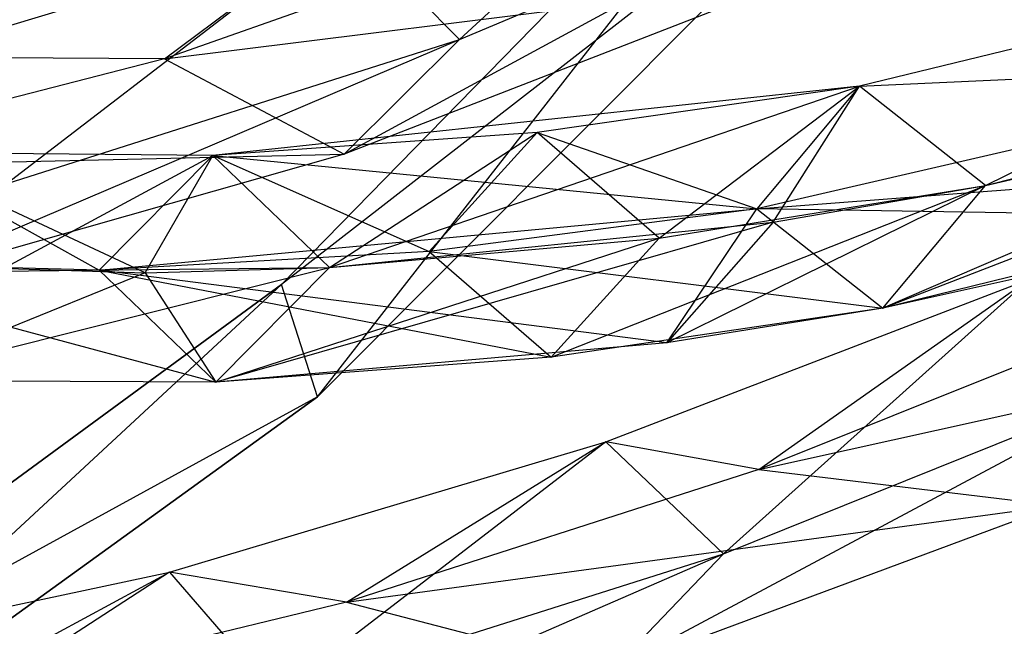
# Model space of a CAD drawing. Extents: x 5.4 to 34.8, y -14.7 to 14.7.
# Tile 115 of 251: x 26.1 to 27.9, y -8.1 to -7. Entities that reach past the tile are written whole.
import ezdxf

# ---------------------------------------------------------------- set-up
doc = ezdxf.new("R2010")
doc.units = 0
doc.header["$LTSCALE"] = 2.54
doc.layers.get('0').update_dxf_attribs({"color": 13, "linetype": 'CONTINUOUS'})

# ---------------------------------------------------------------- blocks, each defined once
blk = doc.blocks.new('BOHO_S_PM_7777_STL')
at = {"color": 0}
for p, q in [((27.7393, -6.2969, 19.3975), (26.599, -7.4648, 19.3975)), ((26.599, -7.4648, 19.3975), (27.7393, -6.2969, 19.1975)), ((27.7393, -6.2969, 19.1975), (26.599, -7.4648, 19.1975)), ((26.599, -7.4648, 19.3975), (27.7393, -6.2969, 19.1975)), ((27.7393, -6.2969, 19.3975), (26.599, -7.4648, 19.3975)), ((27.7393, -6.2969, 19.1975), (26.599, -7.4648, 19.1975)), ((26.6653, -7.6717, 19.3975), (27.7393, -6.2969, 19.3975)), ((26.6653, -7.6717, 19.3975), (27.7393, -6.2969, 19.3975)), ((27.4985, -6.4822, 19.3432), (26.9273, -7.0129, 19.7535)), ((27.4985, -6.4822, 19.3432), (26.9273, -7.0129, 19.7535)), ((27.8111, -6.5227, 19.1975), (26.599, -7.4648, 19.1975)), ((27.8111, -6.5227, 19.1975), (26.599, -7.4648, 19.1975)), ((26.6653, -7.6717, 19.3975), (27.8111, -6.5227, 19.3975)), ((27.8111, -6.5227, 19.1975), (26.6653, -7.6717, 19.1975)), ((27.8111, -6.5227, 19.1975), (26.6653, -7.6717, 19.1975)), ((27.8111, -6.5227, 19.1975), (26.6653, -7.6717, 19.3975)), ((27.8111, -6.5227, 19.1975), (26.6653, -7.6717, 19.3975)), ((26.6653, -7.6717, 19.3975), (27.8111, -6.5227, 19.3975)), ((26.7143, -7.224, 19.7621), (27.7293, -6.6738, 19.3426)), ((26.7143, -7.224, 19.7621), (27.7293, -6.6738, 19.3426)), ((26.9273, -7.0129, 19.7535), (27.7293, -6.6738, 19.3426)), ((26.9273, -7.0129, 19.7535), (27.7293, -6.6738, 19.3426)), ((27.1422, -6.7807, 19.4422), (26.3831, -7.0485, 19.8256)), ((27.1422, -6.7807, 19.4422), (26.3831, -7.0485, 19.8256)), ((25.9039, -7.0457, 20.1641), (26.7161, -6.7998, 19.7575)), ((25.9039, -7.0457, 20.1641), (26.7161, -6.7998, 19.7575)), ((26.7161, -6.7998, 19.7575), (26.093, -7.2786, 20.1586)), ((26.7161, -6.7998, 19.7575), (26.093, -7.2786, 20.1586)), ((26.3831, -7.0485, 19.8256), (26.7161, -6.7998, 19.7575)), ((26.3831, -7.0485, 19.8256), (26.7161, -6.7998, 19.7575)), ((26.7161, -6.7998, 19.7575), (26.9273, -7.0129, 19.7535)), ((26.7161, -6.7998, 19.7575), (26.9273, -7.0129, 19.7535)), ((28.8294, -6.8164, 17.6383), (27.6648, -7.0988, 18.5741)), ((28.8294, -6.8164, 17.6383), (27.6648, -7.0988, 18.5741)), ((27.8972, -7.282, 18.5236), (28.8294, -6.8164, 17.6383)), ((27.8972, -7.282, 18.5236), (28.8294, -6.8164, 17.6383)), ((27.8972, -7.282, 18.5236), (28.8294, -6.8164, 17.6383)), ((26.3831, -7.0485, 19.8256), (27.5379, -6.9044, 19.3556)), ((26.3831, -7.0485, 19.8256), (27.5379, -6.9044, 19.3556)), ((27.5379, -6.9044, 19.3556), (26.7143, -7.224, 19.7621)), ((27.5379, -6.9044, 19.3556), (26.7143, -7.224, 19.7621)), ((27.7074, -7.5083, 18.4696), (29.0732, -6.9784, 17.5722)), ((27.7074, -7.5083, 18.4696), (29.0732, -6.9784, 17.5722)), ((27.8972, -7.282, 18.5236), (29.0732, -6.9784, 17.5722)), ((27.8972, -7.282, 18.5236), (29.0732, -6.9784, 17.5722)), ((25.8602, -7.4677, 20.164), (26.9273, -7.0129, 19.7535)), ((25.8602, -7.4677, 20.164), (26.9273, -7.0129, 19.7535)), ((26.093, -7.2786, 20.1586), (26.9273, -7.0129, 19.7535)), ((26.093, -7.2786, 20.1586), (26.9273, -7.0129, 19.7535)), ((26.7143, -7.224, 19.7621), (26.9273, -7.0129, 19.7535)), ((26.7143, -7.224, 19.7621), (26.9273, -7.0129, 19.7535)), ((26.3831, -7.0485, 19.8256), (25.5996, -7.2501, 20.2033)), ((26.3831, -7.0485, 19.8256), (25.5996, -7.2501, 20.2033)), ((26.3831, -7.0485, 19.8256), (25.9039, -7.0457, 20.1641)), ((26.3831, -7.0485, 19.8256), (25.9039, -7.0457, 20.1641)), ((26.3831, -7.0485, 19.8256), (26.7143, -7.224, 19.7621)), ((26.3831, -7.0485, 19.8256), (26.7143, -7.224, 19.7621)), ((28.6555, -7.0531, 17.5773), (27.475, -7.3251, 18.5201)), ((28.6555, -7.0531, 17.5773), (27.475, -7.3251, 18.5201)), ((28.6555, -7.0531, 17.5773), (27.475, -7.3251, 18.5201)), ((27.6648, -7.0988, 18.5741), (28.6555, -7.0531, 17.5773)), ((27.6648, -7.0988, 18.5741), (28.6555, -7.0531, 17.5773)), ((27.6648, -7.0988, 18.5741), (26.472, -7.2266, 19.4947)), ((27.6648, -7.0988, 18.5741), (26.472, -7.2266, 19.4947)), ((26.6871, -7.4333, 19.4599), (27.6648, -7.0988, 18.5741)), ((26.6871, -7.4333, 19.4599), (27.6648, -7.0988, 18.5741)), ((27.6648, -7.0988, 18.5741), (27.0704, -7.1842, 19.0352)), ((27.6648, -7.0988, 18.5741), (27.0704, -7.1842, 19.0352)), ((27.295, -7.379, 18.9926), (27.6648, -7.0988, 18.5741)), ((27.295, -7.379, 18.9926), (27.6648, -7.0988, 18.5741)), ((27.6648, -7.0988, 18.5741), (27.475, -7.3251, 18.5201)), ((27.6648, -7.0988, 18.5741), (27.475, -7.3251, 18.5201)), ((27.6648, -7.0988, 18.5741), (27.475, -7.3251, 18.5201)), ((27.5052, -7.3499, 18.8297), (27.6648, -7.0988, 18.5741)), ((27.5052, -7.3499, 18.8297), (27.6648, -7.0988, 18.5741)), ((27.8972, -7.282, 18.5236), (27.6648, -7.0988, 18.5741)), ((27.8972, -7.282, 18.5236), (27.6648, -7.0988, 18.5741)), ((27.8972, -7.282, 18.5236), (27.6648, -7.0988, 18.5741)), ((28.6386, -7.1075, 17.9311), (27.7074, -7.5083, 18.4696)), ((28.6386, -7.1075, 17.9311), (27.7074, -7.5083, 18.4696)), ((27.8972, -7.282, 18.5236), (28.6386, -7.1075, 17.9311)), ((27.8972, -7.282, 18.5236), (28.6386, -7.1075, 17.9311)), ((27.0704, -7.1842, 19.0352), (26.472, -7.2266, 19.4947)), ((27.0704, -7.1842, 19.0352), (26.472, -7.2266, 19.4947)), ((26.6871, -7.4333, 19.4599), (27.0704, -7.1842, 19.0352)), ((26.6871, -7.4333, 19.4599), (27.0704, -7.1842, 19.0352)), ((27.0704, -7.1842, 19.0352), (26.8714, -7.4038, 18.987)), ((27.0704, -7.1842, 19.0352), (26.8714, -7.4038, 18.987)), ((27.295, -7.379, 18.9926), (27.0704, -7.1842, 19.0352)), ((27.295, -7.379, 18.9926), (27.0704, -7.1842, 19.0352)), ((27.0704, -7.1842, 19.0352), (27.475, -7.3251, 18.5201)), ((27.0704, -7.1842, 19.0352), (27.475, -7.3251, 18.5201)), ((25.5996, -7.2501, 20.2033), (26.7143, -7.224, 19.7621)), ((25.5996, -7.2501, 20.2033), (26.7143, -7.224, 19.7621)), ((26.7143, -7.224, 19.7621), (25.8602, -7.4677, 20.164)), ((26.7143, -7.224, 19.7621), (25.8602, -7.4677, 20.164)), ((26.472, -7.2266, 19.4947), (25.8724, -7.2214, 19.9546)), ((25.8724, -7.2214, 19.9546), (26.263, -7.438, 19.4536)), ((25.8724, -7.2214, 19.9546), (26.263, -7.438, 19.4536)), ((26.472, -7.2266, 19.4947), (25.8724, -7.2214, 19.9546)), ((26.3478, -7.4433, 19.7198), (25.8724, -7.2214, 19.9546)), ((26.3478, -7.4433, 19.7198), (25.8724, -7.2214, 19.9546)), ((26.472, -7.2266, 19.4947), (25.8724, -7.2214, 19.9546)), ((27.475, -7.3251, 18.5201), (28.8992, -7.2151, 17.5111)), ((27.475, -7.3251, 18.5201), (28.8992, -7.2151, 17.5111)), ((28.8992, -7.2151, 17.5111), (27.7074, -7.5083, 18.4696)), ((28.8992, -7.2151, 17.5111), (27.7074, -7.5083, 18.4696)), ((26.0765, -7.4402, 19.9279), (26.472, -7.2266, 19.4947)), ((26.0765, -7.4402, 19.9279), (26.472, -7.2266, 19.4947)), ((26.472, -7.2266, 19.4947), (26.263, -7.438, 19.4536)), ((26.472, -7.2266, 19.4947), (26.263, -7.438, 19.4536)), ((26.472, -7.2266, 19.4947), (26.263, -7.438, 19.4536)), ((26.3478, -7.4433, 19.7198), (26.472, -7.2266, 19.4947)), ((26.3478, -7.4433, 19.7198), (26.472, -7.2266, 19.4947)), ((26.6871, -7.4333, 19.4599), (26.472, -7.2266, 19.4947)), ((26.6871, -7.4333, 19.4599), (26.472, -7.2266, 19.4947)), ((26.472, -7.2266, 19.4947), (26.8714, -7.4038, 18.987)), ((26.472, -7.2266, 19.4947), (26.8714, -7.4038, 18.987)), ((26.6871, -7.4333, 19.4599), (26.472, -7.2266, 19.4947)), ((26.6871, -7.4333, 19.4599), (26.472, -7.2266, 19.4947)), ((26.472, -7.2266, 19.4947), (27.475, -7.3251, 18.5201)), ((26.472, -7.2266, 19.4947), (27.475, -7.3251, 18.5201)), ((27.0959, -7.5985, 18.9443), (27.8972, -7.282, 18.5236)), ((27.0959, -7.5985, 18.9443), (27.8972, -7.282, 18.5236)), ((27.295, -7.379, 18.9926), (27.8972, -7.282, 18.5236)), ((27.295, -7.379, 18.9926), (27.8972, -7.282, 18.5236)), ((27.8972, -7.282, 18.5236), (27.3095, -7.5719, 18.7793)), ((27.8972, -7.282, 18.5236), (27.3095, -7.5719, 18.7793)), ((27.5052, -7.3499, 18.8297), (27.8972, -7.282, 18.5236)), ((27.5052, -7.3499, 18.8297), (27.8972, -7.282, 18.5236)), ((27.7074, -7.5083, 18.4696), (27.8972, -7.282, 18.5236)), ((27.7074, -7.5083, 18.4696), (27.8972, -7.282, 18.5236)), ((27.7074, -7.5083, 18.4696), (27.8972, -7.282, 18.5236)), ((27.7074, -7.5083, 18.4696), (27.8972, -7.282, 18.5236)), ((26.263, -7.438, 19.4536), (27.475, -7.3251, 18.5201)), ((26.263, -7.438, 19.4536), (27.475, -7.3251, 18.5201)), ((27.475, -7.3251, 18.5201), (26.8714, -7.4038, 18.987)), ((27.475, -7.3251, 18.5201), (26.8714, -7.4038, 18.987)), ((27.3095, -7.5719, 18.7793), (27.475, -7.3251, 18.5201)), ((27.3095, -7.5719, 18.7793), (27.475, -7.3251, 18.5201)), ((27.475, -7.3251, 18.5201), (27.7074, -7.5083, 18.4696)), ((27.475, -7.3251, 18.5201), (27.7074, -7.5083, 18.4696)), ((28.4592, -7.3407, 17.8719), (27.475, -7.3251, 18.5201)), ((27.475, -7.3251, 18.5201), (27.7074, -7.5083, 18.4696)), ((28.4592, -7.3407, 17.8719), (27.475, -7.3251, 18.5201)), ((27.475, -7.3251, 18.5201), (27.7074, -7.5083, 18.4696)), ((27.5052, -7.3499, 18.8297), (26.4781, -7.6447, 19.4188)), ((27.5052, -7.3499, 18.8297), (26.4781, -7.6447, 19.4188)), ((26.6871, -7.4333, 19.4599), (27.5052, -7.3499, 18.8297)), ((26.6871, -7.4333, 19.4599), (27.5052, -7.3499, 18.8297)), ((27.5052, -7.3499, 18.8297), (27.3095, -7.5719, 18.7793)), ((27.5052, -7.3499, 18.8297), (27.3095, -7.5719, 18.7793)), ((28.4592, -7.3407, 17.8719), (27.7074, -7.5083, 18.4696)), ((28.4592, -7.3407, 17.8719), (27.7074, -7.5083, 18.4696)), ((26.4781, -7.6447, 19.4188), (27.295, -7.379, 18.9926)), ((26.4781, -7.6447, 19.4188), (27.295, -7.379, 18.9926)), ((26.6871, -7.4333, 19.4599), (27.295, -7.379, 18.9926)), ((26.6871, -7.4333, 19.4599), (27.295, -7.379, 18.9926)), ((27.0959, -7.5985, 18.9443), (27.295, -7.379, 18.9926)), ((27.0959, -7.5985, 18.9443), (27.295, -7.379, 18.9926)), ((26.8714, -7.4038, 18.987), (26.263, -7.438, 19.4536)), ((26.8714, -7.4038, 18.987), (26.263, -7.438, 19.4536)), ((26.8714, -7.4038, 18.987), (27.0959, -7.5985, 18.9443)), ((26.8714, -7.4038, 18.987), (27.0959, -7.5985, 18.9443)), ((26.8714, -7.4038, 18.987), (27.7074, -7.5083, 18.4696)), ((26.8714, -7.4038, 18.987), (27.7074, -7.5083, 18.4696)), ((26.263, -7.438, 19.4536), (25.6529, -7.4232, 19.922)), ((25.6529, -7.4232, 19.922), (26.4781, -7.6447, 19.4188)), ((25.6529, -7.4232, 19.922), (26.4781, -7.6447, 19.4188)), ((26.263, -7.438, 19.4536), (25.6529, -7.4232, 19.922)), ((25.7663, -7.424, 20.1665), (26.3478, -7.4433, 19.7198)), ((25.7663, -7.424, 20.1665), (26.3478, -7.4433, 19.7198)), ((25.8569, -7.6419, 19.8953), (26.6871, -7.4333, 19.4599)), ((25.8569, -7.6419, 19.8953), (26.6871, -7.4333, 19.4599)), ((26.0765, -7.4402, 19.9279), (26.6871, -7.4333, 19.4599)), ((26.0765, -7.4402, 19.9279), (26.6871, -7.4333, 19.4599)), ((26.263, -7.438, 19.4536), (26.4781, -7.6447, 19.4188)), ((26.263, -7.438, 19.4536), (26.4781, -7.6447, 19.4188)), ((26.263, -7.438, 19.4536), (27.0959, -7.5985, 18.9443)), ((26.263, -7.438, 19.4536), (27.0959, -7.5985, 18.9443)), ((27.3095, -7.5719, 18.7793), (26.263, -7.438, 19.4536)), ((27.3095, -7.5719, 18.7793), (26.263, -7.438, 19.4536)), ((26.263, -7.438, 19.4536), (26.4781, -7.6447, 19.4188)), ((26.3478, -7.4433, 19.7198), (26.6871, -7.4333, 19.4599)), ((26.3478, -7.4433, 19.7198), (26.6871, -7.4333, 19.4599)), ((26.4781, -7.6447, 19.4188), (26.6871, -7.4333, 19.4599)), ((26.4781, -7.6447, 19.4188), (26.6871, -7.4333, 19.4599)), ((26.4781, -7.6447, 19.4188), (26.6871, -7.4333, 19.4599)), ((26.4781, -7.6447, 19.4188), (26.6871, -7.4333, 19.4599)), ((26.3478, -7.4433, 19.7198), (25.8569, -7.6419, 19.8953)), ((26.3478, -7.4433, 19.7198), (25.8569, -7.6419, 19.8953)), ((26.3478, -7.4433, 19.7198), (26.4781, -7.6447, 19.4188)), ((26.3478, -7.4433, 19.7198), (26.4781, -7.6447, 19.4188)), ((27.1969, -7.7544, 18.4835), (27.9777, -7.4546, 18.0347)), ((27.1969, -7.7544, 18.4835), (27.9777, -7.4546, 18.0347)), ((27.9777, -7.4546, 18.0347), (27.4137, -7.9615, 18.4955)), ((27.9777, -7.4546, 18.0347), (27.4137, -7.9615, 18.4955)), ((27.4791, -7.8055, 18.2447), (27.9777, -7.4546, 18.0347)), ((27.4791, -7.8055, 18.2447), (27.9777, -7.4546, 18.0347)), ((26.599, -7.4648, 19.3975), (25.282, -8.4291, 19.3975)), ((25.282, -8.4291, 19.3975), (26.599, -7.4648, 19.1975)), ((26.599, -7.4648, 19.1975), (25.282, -8.4291, 19.1975)), ((25.282, -8.4291, 19.3975), (26.599, -7.4648, 19.1975)), ((26.599, -7.4648, 19.3975), (25.282, -8.4291, 19.3975)), ((26.599, -7.4648, 19.1975), (25.282, -8.4291, 19.1975)), ((25.3499, -8.6219, 19.3975), (26.599, -7.4648, 19.3975)), ((25.3499, -8.6219, 19.3975), (26.599, -7.4648, 19.3975)), ((26.6653, -7.6717, 19.3975), (26.599, -7.4648, 19.3975)), ((26.6653, -7.6717, 19.3975), (26.599, -7.4648, 19.3975)), ((26.599, -7.4648, 19.3975), (26.599, -7.4648, 19.1975)), ((26.599, -7.4648, 19.3975), (26.599, -7.4648, 19.1975)), ((26.6653, -7.6717, 19.1975), (26.599, -7.4648, 19.1975)), ((26.6653, -7.6717, 19.1975), (26.599, -7.4648, 19.1975)), ((27.7074, -7.5083, 18.4696), (27.0959, -7.5985, 18.9443)), ((27.7074, -7.5083, 18.4696), (27.0959, -7.5985, 18.9443)), ((27.7074, -7.5083, 18.4696), (27.3095, -7.5719, 18.7793)), ((27.7074, -7.5083, 18.4696), (27.3095, -7.5719, 18.7793)), ((27.4791, -7.8055, 18.2447), (28.8196, -7.5093, 17.6473)), ((27.4791, -7.8055, 18.2447), (28.8196, -7.5093, 17.6473)), ((28.218, -7.5097, 17.8252), (27.4791, -7.8055, 18.2447)), ((28.218, -7.5097, 17.8252), (27.4791, -7.8055, 18.2447)), ((27.3095, -7.5719, 18.7793), (26.4781, -7.6447, 19.4188)), ((27.3095, -7.5719, 18.7793), (26.4781, -7.6447, 19.4188)), ((27.0959, -7.5985, 18.9443), (26.4781, -7.6447, 19.4188)), ((27.0959, -7.5985, 18.9443), (26.4781, -7.6447, 19.4188)), ((26.4781, -7.6447, 19.4188), (25.8569, -7.6419, 19.8953)), ((26.4781, -7.6447, 19.4188), (25.8569, -7.6419, 19.8953)), ((26.4781, -7.6447, 19.4188), (25.8569, -7.6419, 19.8953)), ((27.2065, -8.1769, 18.5218), (28.2132, -7.6394, 18.0552)), ((27.2065, -8.1769, 18.5218), (28.2132, -7.6394, 18.0552)), ((27.4137, -7.9615, 18.4955), (28.2132, -7.6394, 18.0552)), ((27.4137, -7.9615, 18.4955), (28.2132, -7.6394, 18.0552)), ((26.6653, -7.6717, 19.1975), (25.282, -8.4291, 19.1975)), ((26.6653, -7.6717, 19.1975), (25.282, -8.4291, 19.1975)), ((25.3499, -8.6219, 19.3975), (26.6653, -7.6717, 19.3975)), ((26.6653, -7.6717, 19.1975), (25.3499, -8.6219, 19.1975)), ((26.6653, -7.6717, 19.1975), (25.3499, -8.6219, 19.1975)), ((26.6653, -7.6717, 19.1975), (25.3499, -8.6219, 19.3975)), ((26.6653, -7.6717, 19.1975), (25.3499, -8.6219, 19.3975)), ((25.3499, -8.6219, 19.3975), (26.6653, -7.6717, 19.3975)), ((26.6653, -7.6717, 19.1975), (26.6653, -7.6717, 19.3975)), ((26.6653, -7.6717, 19.1975), (26.6653, -7.6717, 19.3975)), ((26.3927, -7.9951, 18.9191), (27.1969, -7.7544, 18.4835)), ((26.3927, -7.9951, 18.9191), (27.1969, -7.7544, 18.4835)), ((27.1969, -7.7544, 18.4835), (26.5888, -8.2221, 18.9239)), ((27.1969, -7.7544, 18.4835), (26.5888, -8.2221, 18.9239)), ((26.7186, -8.0501, 18.6531), (27.1969, -7.7544, 18.4835)), ((26.7186, -8.0501, 18.6531), (27.1969, -7.7544, 18.4835)), ((27.4791, -7.8055, 18.2447), (27.1969, -7.7544, 18.4835)), ((27.4791, -7.8055, 18.2447), (27.1969, -7.7544, 18.4835)), ((27.1969, -7.7544, 18.4835), (27.4137, -7.9615, 18.4955)), ((27.1969, -7.7544, 18.4835), (27.4137, -7.9615, 18.4955)), ((27.4791, -7.8055, 18.2447), (26.7186, -8.0501, 18.6531)), ((27.4791, -7.8055, 18.2447), (26.7186, -8.0501, 18.6531)), ((27.4791, -7.8055, 18.2447), (28.0273, -7.8722, 18.0906)), ((27.4791, -7.8055, 18.2447), (28.0273, -7.8722, 18.0906)), ((26.7186, -8.0501, 18.6531), (28.0273, -7.8722, 18.0906)), ((26.7186, -8.0501, 18.6531), (28.0273, -7.8722, 18.0906)), ((28.0273, -7.8722, 18.0906), (27.2065, -8.1769, 18.5218)), ((28.0273, -7.8722, 18.0906), (27.2065, -8.1769, 18.5218)), ((26.3619, -8.4176, 18.9428), (27.4137, -7.9615, 18.4955)), ((26.3619, -8.4176, 18.9428), (27.4137, -7.9615, 18.4955)), ((26.5888, -8.2221, 18.9239), (27.4137, -7.9615, 18.4955)), ((26.5888, -8.2221, 18.9239), (27.4137, -7.9615, 18.4955)), ((27.2065, -8.1769, 18.5218), (27.4137, -7.9615, 18.4955)), ((27.2065, -8.1769, 18.5218), (27.4137, -7.9615, 18.4955)), ((25.5694, -8.1705, 19.3432), (26.3927, -7.9951, 18.9191)), ((25.5694, -8.1705, 19.3432), (26.3927, -7.9951, 18.9191)), ((26.3927, -7.9951, 18.9191), (25.7428, -8.4153, 19.3426)), ((26.3927, -7.9951, 18.9191), (25.7428, -8.4153, 19.3426)), ((25.9403, -8.2388, 19.0518), (26.3927, -7.9951, 18.9191)), ((25.9403, -8.2388, 19.0518), (26.3927, -7.9951, 18.9191)), ((26.7186, -8.0501, 18.6531), (26.3927, -7.9951, 18.9191)), ((26.7186, -8.0501, 18.6531), (26.3927, -7.9951, 18.9191)), ((26.3927, -7.9951, 18.9191), (26.5888, -8.2221, 18.9239)), ((26.3927, -7.9951, 18.9191), (26.5888, -8.2221, 18.9239)), ((26.7186, -8.0501, 18.6531), (25.9403, -8.2388, 19.0518)), ((26.7186, -8.0501, 18.6531), (25.9403, -8.2388, 19.0518)), ((26.7186, -8.0501, 18.6531), (27.2065, -8.1769, 18.5218)), ((26.7186, -8.0501, 18.6531), (27.2065, -8.1769, 18.5218))]:
    blk.add_line(p, q, dxfattribs=at)

msp = doc.modelspace()

# ---------------------------------------------------------------- block references
at = {"color": 0}
msp.add_blockref('BOHO_S_PM_7777_STL', (0, 0), dxfattribs=at)

doc.saveas('drawing.dxf')
